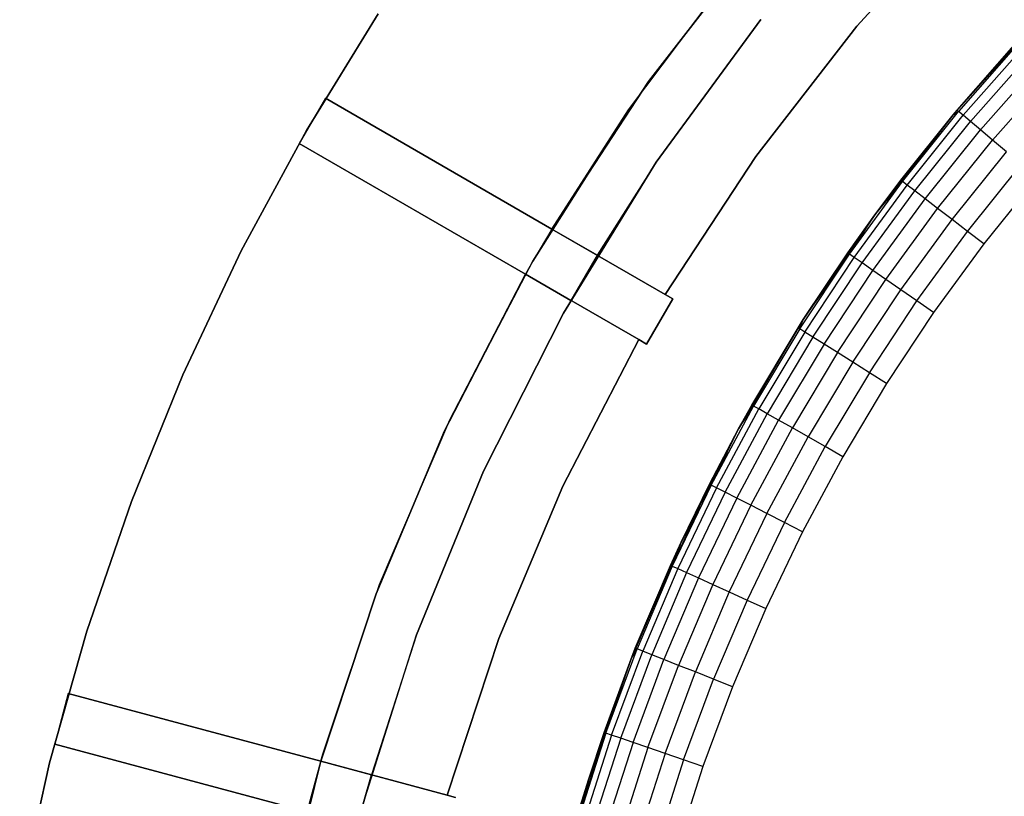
# Model space of a CAD drawing. Extents: x -47 to 47, y -122 to 0.
# Tile 12 of 28: x -47 to -28, y -64 to -49. Entities that reach past the tile are written whole.
import ezdxf

# ---------------------------------------------------------------- set-up
doc = ezdxf.new("R2010")
doc.units = 0
doc.header["$LTSCALE"] = 25.4
doc.layers.get('0').update_dxf_attribs({"linetype": 'CONTINUOUS'})

# ---------------------------------------------------------------- blocks, each defined once
blk = doc.blocks.new('NL2500034645_STL')
at = {"color": 0}
for p, q in [((-30.611, -49.252, 65), (-28.485, -46.918, 65)), ((-28.485, -46.918, 55), (-30.611, -49.252, 55)), ((-30.611, -49.252, 65), (-28.485, -46.918, 65)), ((-28.485, -46.918, 55), (-30.611, -49.252, 55)), ((-28.485, -46.918, -50), (-30.611, -49.252, -50)), ((-28.485, -46.918, 54), (-30.611, -49.252, 54)), ((-28.485, -46.918, -50), (-30.611, -49.252, -50)), ((-28.485, -46.918, 54), (-30.611, -49.252, 54)), ((-32.526, -47.645, 145), (-34.594, -50.312, 145)), ((-34.594, -50.312, 155), (-32.526, -47.645, 155)), ((-32.526, -47.645, 145), (-34.594, -50.312, 145)), ((-32.526, -47.645, 65), (-34.594, -50.312, 65)), ((-34.594, -50.312, 155), (-32.526, -47.645, 155)), ((-32.526, -47.645, 55), (-34.594, -50.312, 55)), ((-32.526, -47.645, 65), (-34.594, -50.312, 65)), ((-32.526, -47.645, 55), (-34.594, -50.312, 55)), ((-34.977, -50.857, -55), (-32.921, -48.121, -55)), ((-34.977, -50.857, -55), (-32.921, -48.121, -55)), ((-34.977, -50.857, 54), (-32.921, -48.121, 54)), ((-34.977, -50.857, 54), (-32.921, -48.121, 54)), ((-41.136, -51.25, -52), (-39.765, -49.02, -52)), ((-39.765, -49.02, -57), (-41.136, -51.25, -57)), ((-41.136, -51.25, -52), (-39.765, -49.02, -52)), ((-39.765, -49.02, -57), (-41.136, -51.25, -57)), ((-32.446, -49.125, 145), (-34.447, -51.856, 145)), ((-34.447, -51.856, 155), (-32.446, -49.125, 155)), ((-34.447, -51.856, 155), (-32.446, -49.125, 155)), ((-32.446, -49.125, 145), (-34.447, -51.856, 145)), ((-27.153, -49.135, 52), (-28.77, -50.947, 152)), ((-27.153, -49.135, 52), (-28.77, -50.947, 152)), ((-27.153, -49.135, 52), (-28.77, -50.947, 52)), ((-27.153, -49.135, 52), (-28.77, -50.947, 52)), ((-27.153, -49.135, 52), (-28.696, -50.859, 152)), ((-27.153, -49.135, 52), (-28.696, -50.859, 152)), ((-32.546, -51.746, 65), (-30.611, -49.252, 65)), ((-30.611, -49.252, 55), (-32.546, -51.746, 55)), ((-32.546, -51.746, 65), (-30.611, -49.252, 65)), ((-30.611, -49.252, 55), (-32.546, -51.746, 55)), ((-30.611, -49.252, -50), (-32.546, -51.746, -50)), ((-30.611, -49.252, 54), (-32.546, -51.746, 54)), ((-30.611, -49.252, -50), (-32.546, -51.746, -50)), ((-30.611, -49.252, 54), (-32.546, -51.746, 54)), ((-30.611, -49.252, 65), (-30.611, -49.252, 55)), ((-30.611, -49.252, 65), (-30.611, -49.252, 55)), ((-30.611, -49.252, 54), (-30.611, -49.252, -50)), ((-30.611, -49.252, 54), (-30.611, -49.252, -50)), ((-28.696, -50.859, 152), (-27.559, -49.569, 152)), ((-28.696, -50.859, 152), (-27.559, -49.569, 152)), ((-27.531, -49.595, 152.39), (-28.667, -50.884, 152.39)), ((-27.531, -49.595, 152.39), (-28.667, -50.884, 152.39)), ((-27.447, -49.672, 152.765), (-28.579, -50.957, 152.765)), ((-27.447, -49.672, 152.765), (-28.579, -50.957, 152.765)), ((-27.311, -49.797, 153.111), (-28.438, -51.076, 153.111)), ((-27.311, -49.797, 153.111), (-28.438, -51.076, 153.111)), ((-27.128, -49.966, 153.414), (-28.248, -51.236, 153.414)), ((-27.128, -49.966, 153.414), (-28.248, -51.236, 153.414)), ((-26.906, -50.171, 153.663), (-28.016, -51.431, 153.663)), ((-26.906, -50.171, 153.663), (-28.016, -51.431, 153.663)), ((-34.594, -50.312, 145), (-36.443, -53.134, 145)), ((-36.443, -53.134, 155), (-34.594, -50.312, 155)), ((-34.594, -50.312, 145), (-36.443, -53.134, 145)), ((-34.594, -50.312, 65), (-36.443, -53.134, 65)), ((-36.443, -53.134, 155), (-34.594, -50.312, 155)), ((-34.594, -50.312, 55), (-36.443, -53.134, 55)), ((-34.594, -50.312, 65), (-36.443, -53.134, 65)), ((-34.594, -50.312, 55), (-36.443, -53.134, 55)), ((-34.594, -50.312, 145), (-34.594, -50.312, 155)), ((-34.594, -50.312, 145), (-34.594, -50.312, 155)), ((-34.594, -50.312, 55), (-34.594, -50.312, 65)), ((-34.594, -50.312, 55), (-34.594, -50.312, 65)), ((-40.774, -50.634, 155), (-41.274, -51.5, 155)), ((-40.774, -50.634, -52), (-41.274, -51.5, -52)), ((-40.774, -50.634, 155), (-41.274, -51.5, 155)), ((-40.774, -50.634, -52), (-41.274, -51.5, -52)), ((-36.443, -53.134, -52), (-40.774, -50.634, -52)), ((-40.774, -50.634, -52), (-40.774, -50.634, 155)), ((-40.774, -50.634, 155), (-36.443, -53.134, 155)), ((-40.774, -50.634, 155), (-36.443, -53.134, 155)), ((-40.774, -50.634, -52), (-40.774, -50.634, 155)), ((-36.443, -53.134, -52), (-40.774, -50.634, -52)), ((-36.806, -53.75, -55), (-34.977, -50.857, -55)), ((-34.977, -50.857, -55), (-36.806, -53.75, -52)), ((-34.977, -50.857, -55), (-36.806, -53.75, -52)), ((-36.806, -53.75, -55), (-34.977, -50.857, -55)), ((-36.443, -53.134, -52), (-34.977, -50.857, -55)), ((-36.443, -53.134, -52), (-34.977, -50.857, -55)), ((-36.443, -53.134, 54), (-34.977, -50.857, 54)), ((-36.443, -53.134, 54), (-34.977, -50.857, 54)), ((-34.977, -50.857, -55), (-34.977, -50.857, 54)), ((-34.977, -50.857, -55), (-34.977, -50.857, 54)), ((-28.77, -50.947, 52), (-30.267, -52.86, 52)), ((-28.77, -50.947, 52), (-30.267, -52.86, 52)), ((-28.77, -50.947, 52), (-29.773, -52.2, 152)), ((-29.773, -52.2, 152), (-28.77, -50.947, 152)), ((-28.77, -50.947, 52), (-29.773, -52.2, 152)), ((-29.773, -52.2, 152), (-28.77, -50.947, 152)), ((-29.742, -52.223, 152.39), (-28.667, -50.884, 152.39)), ((-29.742, -52.223, 152.39), (-28.667, -50.884, 152.39)), ((-29.742, -52.223, 152.39), (-28.77, -50.947, 152)), ((-29.742, -52.223, 152.39), (-28.77, -50.947, 152)), ((-29.652, -52.292, 152.765), (-28.579, -50.957, 152.765)), ((-29.652, -52.292, 152.765), (-28.579, -50.957, 152.765)), ((-28.77, -50.947, 152), (-28.696, -50.859, 152)), ((-28.77, -50.947, 152), (-28.696, -50.859, 152)), ((-28.77, -50.947, 152), (-28.667, -50.884, 152.39)), ((-28.77, -50.947, 152), (-28.667, -50.884, 152.39)), ((-28.77, -50.947, 52), (-28.77, -50.947, 152)), ((-28.77, -50.947, 52), (-28.77, -50.947, 152)), ((-28.667, -50.884, 152.39), (-28.696, -50.859, 152)), ((-28.667, -50.884, 152.39), (-28.696, -50.859, 152)), ((-28.579, -50.957, 152.765), (-28.667, -50.884, 152.39)), ((-28.579, -50.957, 152.765), (-28.667, -50.884, 152.39)), ((-28.438, -51.076, 153.111), (-28.579, -50.957, 152.765)), ((-28.438, -51.076, 153.111), (-28.579, -50.957, 152.765)), ((-29.505, -52.405, 153.111), (-28.438, -51.076, 153.111)), ((-29.505, -52.405, 153.111), (-28.438, -51.076, 153.111)), ((-28.248, -51.236, 153.414), (-28.438, -51.076, 153.111)), ((-28.248, -51.236, 153.414), (-28.438, -51.076, 153.111)), ((-42.382, -53.552, -52), (-41.136, -51.25, -52)), ((-41.136, -51.25, -57), (-42.382, -53.552, -57)), ((-42.382, -53.552, -52), (-41.136, -51.25, -52)), ((-41.136, -51.25, -57), (-42.382, -53.552, -57)), ((-41.136, -51.25, -52), (-41.136, -51.25, -57)), ((-41.136, -51.25, -52), (-41.136, -51.25, -57)), ((-29.307, -52.556, 153.414), (-28.248, -51.236, 153.414)), ((-29.307, -52.556, 153.414), (-28.248, -51.236, 153.414)), ((-28.016, -51.431, 153.663), (-28.248, -51.236, 153.414)), ((-28.016, -51.431, 153.663), (-28.248, -51.236, 153.414)), ((-36.948, -53.997, 155), (-41.274, -51.5, 155)), ((-41.274, -51.5, 155), (-41.274, -51.5, -52)), ((-41.274, -51.5, -52), (-36.948, -53.997, -52)), ((-36.948, -53.997, 155), (-41.274, -51.5, 155)), ((-41.274, -51.5, 155), (-41.274, -51.5, -52)), ((-41.274, -51.5, -52), (-36.948, -53.997, -52)), ((-29.067, -52.74, 153.663), (-28.016, -51.431, 153.663)), ((-29.067, -52.74, 153.663), (-28.016, -51.431, 153.663)), ((-27.751, -51.654, 153.848), (-28.016, -51.431, 153.663)), ((-27.751, -51.654, 153.848), (-28.016, -51.431, 153.663)), ((-34.278, -54.384, 65), (-32.546, -51.746, 65)), ((-32.546, -51.746, 55), (-34.278, -54.384, 55)), ((-34.278, -54.384, 65), (-32.546, -51.746, 65)), ((-32.546, -51.746, 55), (-34.278, -54.384, 55)), ((-32.546, -51.746, -50), (-34.278, -54.384, -50)), ((-32.546, -51.746, 54), (-34.278, -54.384, 54)), ((-32.546, -51.746, -50), (-34.278, -54.384, -50)), ((-32.546, -51.746, 54), (-34.278, -54.384, 54)), ((-32.546, -51.746, 65), (-32.546, -51.746, 55)), ((-32.546, -51.746, 65), (-32.546, -51.746, 55)), ((-32.546, -51.746, 54), (-32.546, -51.746, -50)), ((-32.546, -51.746, 54), (-32.546, -51.746, -50)), ((-28.792, -52.951, 153.848), (-27.751, -51.654, 153.848)), ((-28.792, -52.951, 153.848), (-27.751, -51.654, 153.848)), ((-36.219, -54.741, 155), (-34.447, -51.856, 155)), ((-34.447, -51.856, 155), (-36.219, -54.741, 145)), ((-34.447, -51.856, 155), (-36.219, -54.741, 145)), ((-36.219, -54.741, 155), (-34.447, -51.856, 155)), ((-34.447, -51.856, 155), (-36.082, -54.498, 145)), ((-34.447, -51.856, 155), (-36.082, -54.498, 145)), ((-34.447, -51.856, 145), (-35.577, -53.634, 145)), ((-34.447, -51.856, 155), (-35.577, -53.634, 145)), ((-34.447, -51.856, 145), (-35.577, -53.634, 145)), ((-34.447, -51.856, 155), (-35.577, -53.634, 145)), ((-34.447, -51.856, 155), (-34.447, -51.856, 145)), ((-34.447, -51.856, 155), (-34.447, -51.856, 145)), ((-28.494, -53.179, 153.962), (-27.464, -51.895, 153.962)), ((-28.494, -53.179, 153.962), (-27.464, -51.895, 153.962)), ((-27.165, -52.146, 154), (-28.185, -53.416, 154)), ((-27.165, -52.146, 154), (-28.185, -53.416, 154)), ((-30.755, -53.611, 152.39), (-29.742, -52.223, 152.39)), ((-30.755, -53.611, 152.39), (-29.742, -52.223, 152.39)), ((-30.662, -53.676, 152.765), (-29.652, -52.292, 152.765)), ((-30.662, -53.676, 152.765), (-29.652, -52.292, 152.765)), ((-30.267, -52.86, 52), (-29.773, -52.2, 152)), ((-30.267, -52.86, 52), (-29.773, -52.2, 152)), ((-30.267, -52.86, 152), (-29.773, -52.2, 152)), ((-30.267, -52.86, 152), (-29.773, -52.2, 152)), ((-30.267, -52.86, 152), (-29.742, -52.223, 152.39)), ((-30.267, -52.86, 152), (-29.742, -52.223, 152.39)), ((-29.773, -52.2, 152), (-29.742, -52.223, 152.39)), ((-29.773, -52.2, 152), (-29.742, -52.223, 152.39)), ((-29.652, -52.292, 152.765), (-29.742, -52.223, 152.39)), ((-29.652, -52.292, 152.765), (-29.742, -52.223, 152.39)), ((-29.505, -52.405, 153.111), (-29.652, -52.292, 152.765)), ((-29.505, -52.405, 153.111), (-29.652, -52.292, 152.765)), ((-30.51, -53.781, 153.111), (-29.505, -52.405, 153.111)), ((-30.51, -53.781, 153.111), (-29.505, -52.405, 153.111)), ((-29.307, -52.556, 153.414), (-29.505, -52.405, 153.111)), ((-29.307, -52.556, 153.414), (-29.505, -52.405, 153.111)), ((-30.306, -53.923, 153.414), (-29.307, -52.556, 153.414)), ((-30.306, -53.923, 153.414), (-29.307, -52.556, 153.414)), ((-29.067, -52.74, 153.663), (-29.307, -52.556, 153.414)), ((-29.067, -52.74, 153.663), (-29.307, -52.556, 153.414)), ((-30.267, -52.86, 52), (-31.636, -54.865, 52)), ((-30.267, -52.86, 52), (-31.636, -54.865, 52)), ((-30.267, -52.86, 52), (-30.787, -53.589, 152)), ((-30.787, -53.589, 152), (-30.267, -52.86, 152)), ((-30.267, -52.86, 52), (-30.787, -53.589, 152)), ((-30.787, -53.589, 152), (-30.267, -52.86, 152)), ((-30.755, -53.611, 152.39), (-30.267, -52.86, 152)), ((-30.755, -53.611, 152.39), (-30.267, -52.86, 152)), ((-30.267, -52.86, 52), (-30.267, -52.86, 152)), ((-30.267, -52.86, 52), (-30.267, -52.86, 152)), ((-30.057, -54.096, 153.663), (-29.067, -52.74, 153.663)), ((-30.057, -54.096, 153.663), (-29.067, -52.74, 153.663)), ((-28.792, -52.951, 153.848), (-29.067, -52.74, 153.663)), ((-28.792, -52.951, 153.848), (-29.067, -52.74, 153.663)), ((-29.773, -54.294, 153.848), (-28.792, -52.951, 153.848)), ((-29.773, -54.294, 153.848), (-28.792, -52.951, 153.848)), ((-28.494, -53.179, 153.962), (-28.792, -52.951, 153.848)), ((-28.494, -53.179, 153.962), (-28.792, -52.951, 153.848)), ((-36.443, -53.134, -52), (-36.806, -53.75, -52)), ((-36.443, -53.134, -52), (-36.806, -53.75, -52)), ((-36.443, -53.134, 55), (-34.278, -54.384, 55)), ((-34.278, -54.384, 54), (-36.443, -53.134, 54)), ((-36.443, -53.134, 54), (-36.443, -53.134, -52)), ((-36.443, -53.134, 155), (-36.443, -53.134, 145)), ((-36.443, -53.134, 145), (-35.577, -53.634, 145)), ((-35.577, -53.634, 65), (-36.443, -53.134, 65)), ((-36.443, -53.134, 65), (-36.443, -53.134, 55)), ((-36.443, -53.134, 155), (-36.443, -53.134, 145)), ((-36.443, -53.134, 145), (-35.577, -53.634, 145)), ((-35.577, -53.634, 65), (-36.443, -53.134, 65)), ((-36.443, -53.134, 65), (-36.443, -53.134, 55)), ((-36.443, -53.134, 55), (-34.278, -54.384, 55)), ((-36.443, -53.134, 54), (-36.443, -53.134, -52)), ((-34.278, -54.384, 54), (-36.443, -53.134, 54)), ((-29.465, -54.508, 153.962), (-28.494, -53.179, 153.962)), ((-29.465, -54.508, 153.962), (-28.494, -53.179, 153.962)), ((-28.185, -53.416, 154), (-28.494, -53.179, 153.962)), ((-28.185, -53.416, 154), (-28.494, -53.179, 153.962)), ((-28.185, -53.416, 154), (-29.145, -54.731, 154)), ((-28.185, -53.416, 154), (-29.145, -54.731, 154)), ((-43.499, -55.919, -52), (-42.382, -53.552, -52)), ((-42.382, -53.552, -57), (-43.499, -55.919, -57)), ((-43.499, -55.919, -52), (-42.382, -53.552, -52)), ((-42.382, -53.552, -57), (-43.499, -55.919, -57)), ((-42.382, -53.552, -52), (-42.382, -53.552, -57)), ((-42.382, -53.552, -52), (-42.382, -53.552, -57)), ((-35.577, -53.634, 65), (-36.082, -54.498, 65)), ((-35.577, -53.634, 65), (-36.082, -54.498, 65)), ((-35.577, -53.634, 145), (-36.082, -54.498, 145)), ((-35.577, -53.634, 145), (-36.082, -54.498, 145)), ((-35.577, -53.634, 145), (-35.577, -53.634, 65)), ((-35.577, -53.634, 145), (-35.577, -53.634, 65)), ((-31.703, -55.043, 152.39), (-30.755, -53.611, 152.39)), ((-31.703, -55.043, 152.39), (-30.755, -53.611, 152.39)), ((-31.636, -54.865, 52), (-30.787, -53.589, 152)), ((-31.636, -54.865, 52), (-30.787, -53.589, 152)), ((-31.636, -54.865, 152), (-30.787, -53.589, 152)), ((-31.636, -54.865, 152), (-30.787, -53.589, 152)), ((-31.636, -54.865, 152), (-30.755, -53.611, 152.39)), ((-31.636, -54.865, 152), (-30.755, -53.611, 152.39)), ((-30.787, -53.589, 152), (-30.755, -53.611, 152.39)), ((-30.787, -53.589, 152), (-30.755, -53.611, 152.39)), ((-30.662, -53.676, 152.765), (-30.755, -53.611, 152.39)), ((-30.662, -53.676, 152.765), (-30.755, -53.611, 152.39)), ((-38.397, -56.781, -55), (-36.806, -53.75, -55)), ((-38.397, -56.781, -55), (-36.806, -53.75, -55)), ((-36.806, -53.75, -52), (-36.948, -53.997, -52)), ((-36.806, -53.75, -55), (-36.948, -53.997, -52)), ((-36.806, -53.75, -52), (-36.948, -53.997, -52)), ((-36.806, -53.75, -55), (-36.948, -53.997, -52)), ((-36.806, -53.75, -55), (-36.806, -53.75, -52)), ((-36.806, -53.75, -55), (-36.806, -53.75, -52)), ((-31.607, -55.104, 152.765), (-30.662, -53.676, 152.765)), ((-31.607, -55.104, 152.765), (-30.662, -53.676, 152.765)), ((-31.451, -55.202, 153.111), (-30.51, -53.781, 153.111)), ((-31.451, -55.202, 153.111), (-30.51, -53.781, 153.111)), ((-30.51, -53.781, 153.111), (-30.662, -53.676, 152.765)), ((-30.51, -53.781, 153.111), (-30.662, -53.676, 152.765)), ((-30.306, -53.923, 153.414), (-30.51, -53.781, 153.111)), ((-30.306, -53.923, 153.414), (-30.51, -53.781, 153.111)), ((-36.948, -53.997, 145), (-38.498, -56.995, 145)), ((-38.498, -56.995, 155), (-36.948, -53.997, 155)), ((-36.948, -53.997, 145), (-38.498, -56.995, 145)), ((-36.948, -53.997, 65), (-38.498, -56.995, 65)), ((-38.498, -56.995, 155), (-36.948, -53.997, 155)), ((-36.948, -53.997, 55), (-38.498, -56.995, 55)), ((-36.948, -53.997, 65), (-38.498, -56.995, 65)), ((-36.948, -53.997, 55), (-38.498, -56.995, 55)), ((-38.397, -56.781, -55), (-36.948, -53.997, -52)), ((-38.397, -56.781, 54), (-36.948, -53.997, 54)), ((-38.397, -56.781, -55), (-36.948, -53.997, -52)), ((-38.397, -56.781, 54), (-36.948, -53.997, 54)), ((-34.783, -55.248, 55), (-36.948, -53.997, 55)), ((-36.948, -53.997, 55), (-36.948, -53.997, 65)), ((-36.948, -53.997, 65), (-36.082, -54.498, 65)), ((-36.082, -54.498, 145), (-36.948, -53.997, 145)), ((-36.948, -53.997, 145), (-36.948, -53.997, 155)), ((-36.948, -53.997, -52), (-36.948, -53.997, 54)), ((-36.948, -53.997, 54), (-34.783, -55.248, 54)), ((-36.948, -53.997, 145), (-36.948, -53.997, 155)), ((-36.082, -54.498, 145), (-36.948, -53.997, 145)), ((-36.948, -53.997, 65), (-36.082, -54.498, 65)), ((-36.948, -53.997, 55), (-36.948, -53.997, 65)), ((-34.783, -55.248, 55), (-36.948, -53.997, 55)), ((-36.948, -53.997, -52), (-36.948, -53.997, 54)), ((-36.948, -53.997, 54), (-34.783, -55.248, 54)), ((-31.24, -55.335, 153.414), (-30.306, -53.923, 153.414)), ((-31.24, -55.335, 153.414), (-30.306, -53.923, 153.414)), ((-30.057, -54.096, 153.663), (-30.306, -53.923, 153.414)), ((-30.057, -54.096, 153.663), (-30.306, -53.923, 153.414)), ((-30.984, -55.496, 153.663), (-30.057, -54.096, 153.663)), ((-30.984, -55.496, 153.663), (-30.057, -54.096, 153.663)), ((-29.773, -54.294, 153.848), (-30.057, -54.096, 153.663)), ((-29.773, -54.294, 153.848), (-30.057, -54.096, 153.663)), ((-34.278, -54.384, 55), (-34.278, -54.384, 65)), ((-34.278, -54.384, 65), (-34.132, -54.468, 65)), ((-34.132, -54.468, -50), (-34.278, -54.384, -50)), ((-34.278, -54.384, -50), (-34.278, -54.384, 54)), ((-34.278, -54.384, 65), (-34.132, -54.468, 65)), ((-34.278, -54.384, 55), (-34.278, -54.384, 65)), ((-34.132, -54.468, -50), (-34.278, -54.384, -50)), ((-34.278, -54.384, -50), (-34.278, -54.384, 54)), ((-30.691, -55.681, 153.848), (-29.773, -54.294, 153.848)), ((-30.691, -55.681, 153.848), (-29.773, -54.294, 153.848)), ((-29.465, -54.508, 153.962), (-29.773, -54.294, 153.848)), ((-29.465, -54.508, 153.962), (-29.773, -54.294, 153.848)), ((-36.082, -54.498, 145), (-36.219, -54.741, 145)), ((-36.082, -54.498, 145), (-36.219, -54.741, 145)), ((-36.082, -54.498, 65), (-36.082, -54.498, 145)), ((-36.082, -54.498, 65), (-36.082, -54.498, 145)), ((-34.132, -54.468, 65), (-34.632, -55.334, 65)), ((-34.632, -55.334, -50), (-34.132, -54.468, -50)), ((-34.132, -54.468, 65), (-34.632, -55.334, 65)), ((-34.632, -55.334, -50), (-34.132, -54.468, -50)), ((-34.132, -54.468, 65), (-34.132, -54.468, -50)), ((-34.132, -54.468, 65), (-34.132, -54.468, -50)), ((-30.373, -55.88, 153.962), (-29.465, -54.508, 153.962)), ((-30.373, -55.88, 153.962), (-29.465, -54.508, 153.962)), ((-29.145, -54.731, 154), (-29.465, -54.508, 153.962)), ((-29.145, -54.731, 154), (-29.465, -54.508, 153.962)), ((-36.219, -54.741, 145), (-37.75, -57.76, 145)), ((-37.75, -57.76, 155), (-36.219, -54.741, 155)), ((-37.75, -57.76, 155), (-36.219, -54.741, 155)), ((-36.219, -54.741, 145), (-37.75, -57.76, 145)), ((-36.219, -54.741, 155), (-36.219, -54.741, 145)), ((-36.219, -54.741, 155), (-36.219, -54.741, 145)), ((-29.145, -54.731, 154), (-30.043, -56.088, 154)), ((-29.145, -54.731, 154), (-30.043, -56.088, 154)), ((-31.636, -54.865, 52), (-32.873, -56.956, 52)), ((-31.636, -54.865, 52), (-32.873, -56.956, 52)), ((-31.636, -54.865, 52), (-31.736, -55.023, 152)), ((-31.736, -55.023, 152), (-31.636, -54.865, 152)), ((-31.636, -54.865, 52), (-31.736, -55.023, 152)), ((-31.736, -55.023, 152), (-31.636, -54.865, 152)), ((-31.703, -55.043, 152.39), (-31.636, -54.865, 152)), ((-31.703, -55.043, 152.39), (-31.636, -54.865, 152)), ((-31.636, -54.865, 52), (-31.636, -54.865, 152)), ((-31.636, -54.865, 52), (-31.636, -54.865, 152)), ((-32.873, -56.956, 52), (-31.736, -55.023, 152)), ((-32.873, -56.956, 52), (-31.736, -55.023, 152)), ((-32.618, -56.499, 152), (-31.736, -55.023, 152)), ((-32.618, -56.499, 152), (-31.736, -55.023, 152)), ((-31.703, -55.043, 152.39), (-32.585, -56.518, 152.39)), ((-31.703, -55.043, 152.39), (-32.585, -56.518, 152.39)), ((-31.607, -55.104, 152.765), (-32.486, -56.574, 152.765)), ((-31.607, -55.104, 152.765), (-32.486, -56.574, 152.765)), ((-31.736, -55.023, 152), (-31.703, -55.043, 152.39)), ((-31.736, -55.023, 152), (-31.703, -55.043, 152.39)), ((-31.607, -55.104, 152.765), (-31.703, -55.043, 152.39)), ((-31.607, -55.104, 152.765), (-31.703, -55.043, 152.39)), ((-31.451, -55.202, 153.111), (-31.607, -55.104, 152.765)), ((-31.451, -55.202, 153.111), (-31.607, -55.104, 152.765)), ((-36.232, -58.052, 65), (-34.783, -55.248, 65)), ((-34.783, -55.248, 55), (-36.232, -58.052, 55)), ((-36.232, -58.052, 65), (-34.783, -55.248, 65)), ((-34.783, -55.248, 55), (-36.232, -58.052, 55)), ((-34.783, -55.248, -50), (-36.232, -58.052, -50)), ((-34.783, -55.248, 54), (-36.232, -58.052, 54)), ((-34.783, -55.248, -50), (-36.232, -58.052, -50)), ((-34.783, -55.248, 54), (-36.232, -58.052, 54)), ((-34.783, -55.248, 54), (-34.783, -55.248, -50)), ((-34.783, -55.248, -50), (-34.632, -55.334, -50)), ((-34.632, -55.334, 65), (-34.783, -55.248, 65)), ((-34.783, -55.248, 65), (-34.783, -55.248, 55)), ((-34.632, -55.334, 65), (-34.783, -55.248, 65)), ((-34.783, -55.248, 65), (-34.783, -55.248, 55)), ((-34.783, -55.248, -50), (-34.632, -55.334, -50)), ((-34.783, -55.248, 54), (-34.783, -55.248, -50)), ((-34.632, -55.334, -50), (-34.632, -55.334, 65)), ((-34.632, -55.334, -50), (-34.632, -55.334, 65)), ((-31.451, -55.202, 153.111), (-32.325, -56.665, 153.111)), ((-31.451, -55.202, 153.111), (-32.325, -56.665, 153.111)), ((-31.24, -55.335, 153.414), (-32.109, -56.788, 153.414)), ((-31.24, -55.335, 153.414), (-32.109, -56.788, 153.414)), ((-31.24, -55.335, 153.414), (-31.451, -55.202, 153.111)), ((-31.24, -55.335, 153.414), (-31.451, -55.202, 153.111)), ((-30.984, -55.496, 153.663), (-31.24, -55.335, 153.414)), ((-30.984, -55.496, 153.663), (-31.24, -55.335, 153.414)), ((-30.984, -55.496, 153.663), (-31.845, -56.937, 153.663)), ((-30.984, -55.496, 153.663), (-31.845, -56.937, 153.663)), ((-30.691, -55.681, 153.848), (-30.984, -55.496, 153.663)), ((-30.691, -55.681, 153.848), (-30.984, -55.496, 153.663)), ((-30.691, -55.681, 153.848), (-31.544, -57.108, 153.848)), ((-30.691, -55.681, 153.848), (-31.544, -57.108, 153.848)), ((-30.373, -55.88, 153.962), (-30.691, -55.681, 153.848)), ((-30.373, -55.88, 153.962), (-30.691, -55.681, 153.848)), ((-30.373, -55.88, 153.962), (-31.218, -57.293, 153.962)), ((-30.373, -55.88, 153.962), (-31.218, -57.293, 153.962)), ((-30.043, -56.088, 154), (-30.373, -55.88, 153.962)), ((-30.043, -56.088, 154), (-30.373, -55.88, 153.962)), ((-44.484, -58.345, -52), (-43.499, -55.919, -52)), ((-43.499, -55.919, -57), (-44.484, -58.345, -57)), ((-44.484, -58.345, -52), (-43.499, -55.919, -52)), ((-43.499, -55.919, -57), (-44.484, -58.345, -57)), ((-43.499, -55.919, -52), (-43.499, -55.919, -57)), ((-43.499, -55.919, -52), (-43.499, -55.919, -57)), ((-30.043, -56.088, 154), (-30.879, -57.486, 154)), ((-30.043, -56.088, 154), (-30.879, -57.486, 154)), ((-33.398, -58.031, 152.39), (-32.585, -56.518, 152.39)), ((-33.398, -58.031, 152.39), (-32.585, -56.518, 152.39)), ((-33.297, -58.083, 152.765), (-32.486, -56.574, 152.765)), ((-33.297, -58.083, 152.765), (-32.486, -56.574, 152.765)), ((-33.132, -58.166, 153.111), (-32.325, -56.665, 153.111)), ((-33.132, -58.166, 153.111), (-32.325, -56.665, 153.111)), ((-32.873, -56.956, 52), (-32.618, -56.499, 152)), ((-32.873, -56.956, 152), (-32.618, -56.499, 152)), ((-32.873, -56.956, 52), (-32.618, -56.499, 152)), ((-32.873, -56.956, 152), (-32.618, -56.499, 152)), ((-32.873, -56.956, 152), (-32.585, -56.518, 152.39)), ((-32.873, -56.956, 152), (-32.585, -56.518, 152.39)), ((-32.585, -56.518, 152.39), (-32.618, -56.499, 152)), ((-32.585, -56.518, 152.39), (-32.618, -56.499, 152)), ((-32.486, -56.574, 152.765), (-32.585, -56.518, 152.39)), ((-32.486, -56.574, 152.765), (-32.585, -56.518, 152.39)), ((-32.325, -56.665, 153.111), (-32.486, -56.574, 152.765)), ((-32.325, -56.665, 153.111), (-32.486, -56.574, 152.765)), ((-32.109, -56.788, 153.414), (-32.325, -56.665, 153.111)), ((-32.109, -56.788, 153.414), (-32.325, -56.665, 153.111)), ((-39.738, -59.929, -55), (-38.397, -56.781, -55)), ((-39.738, -59.929, 54), (-38.397, -56.781, 54)), ((-39.738, -59.929, -55), (-38.397, -56.781, -55)), ((-39.738, -59.929, 54), (-38.397, -56.781, 54)), ((-38.397, -56.781, 54), (-38.397, -56.781, -55)), ((-38.397, -56.781, 54), (-38.397, -56.781, -55)), ((-32.91, -58.279, 153.414), (-32.109, -56.788, 153.414)), ((-32.91, -58.279, 153.414), (-32.109, -56.788, 153.414)), ((-31.845, -56.937, 153.663), (-32.109, -56.788, 153.414)), ((-31.845, -56.937, 153.663), (-32.109, -56.788, 153.414)), ((-38.498, -56.995, 145), (-39.805, -60.106, 145)), ((-39.805, -60.106, 155), (-38.498, -56.995, 155)), ((-38.498, -56.995, 145), (-39.805, -60.106, 145)), ((-38.498, -56.995, 65), (-39.805, -60.106, 65)), ((-39.805, -60.106, 155), (-38.498, -56.995, 155)), ((-38.498, -56.995, 55), (-39.805, -60.106, 55)), ((-38.498, -56.995, 65), (-39.805, -60.106, 65)), ((-38.498, -56.995, 55), (-39.805, -60.106, 55)), ((-38.498, -56.995, 145), (-38.498, -56.995, 155)), ((-38.498, -56.995, 145), (-38.498, -56.995, 155)), ((-38.498, -56.995, 55), (-38.498, -56.995, 65)), ((-38.498, -56.995, 55), (-38.498, -56.995, 65)), ((-32.873, -56.956, 52), (-33.972, -59.121, 52)), ((-32.873, -56.956, 52), (-33.972, -59.121, 52)), ((-33.432, -58.014, 152), (-32.873, -56.956, 52)), ((-33.432, -58.014, 152), (-32.873, -56.956, 52)), ((-33.432, -58.014, 152), (-32.873, -56.956, 152)), ((-33.432, -58.014, 152), (-32.873, -56.956, 152)), ((-33.398, -58.031, 152.39), (-32.873, -56.956, 152)), ((-33.398, -58.031, 152.39), (-32.873, -56.956, 152)), ((-32.873, -56.956, 152), (-32.873, -56.956, 52)), ((-32.873, -56.956, 152), (-32.873, -56.956, 52)), ((-32.64, -58.416, 153.663), (-31.845, -56.937, 153.663)), ((-32.64, -58.416, 153.663), (-31.845, -56.937, 153.663)), ((-31.544, -57.108, 153.848), (-31.845, -56.937, 153.663)), ((-31.544, -57.108, 153.848), (-31.845, -56.937, 153.663)), ((-32.332, -58.573, 153.848), (-31.544, -57.108, 153.848)), ((-32.332, -58.573, 153.848), (-31.544, -57.108, 153.848)), ((-31.218, -57.293, 153.962), (-31.544, -57.108, 153.848)), ((-31.218, -57.293, 153.962), (-31.544, -57.108, 153.848)), ((-31.997, -58.743, 153.962), (-31.218, -57.293, 153.962)), ((-31.997, -58.743, 153.962), (-31.218, -57.293, 153.962)), ((-30.879, -57.486, 154), (-31.218, -57.293, 153.962)), ((-30.879, -57.486, 154), (-31.218, -57.293, 153.962)), ((-30.879, -57.486, 154), (-31.649, -58.92, 154)), ((-30.879, -57.486, 154), (-31.649, -58.92, 154)), ((-37.75, -57.76, 145), (-39.029, -60.895, 145)), ((-39.029, -60.895, 155), (-37.75, -57.76, 155)), ((-39.029, -60.895, 155), (-37.75, -57.76, 155)), ((-37.75, -57.76, 145), (-39.029, -60.895, 145)), ((-37.75, -57.76, 155), (-37.75, -57.76, 145)), ((-37.75, -57.76, 155), (-37.75, -57.76, 145)), ((-37.456, -60.961, 65), (-36.232, -58.052, 65)), ((-36.232, -58.052, 55), (-37.456, -60.961, 55)), ((-37.456, -60.961, 65), (-36.232, -58.052, 65)), ((-36.232, -58.052, 55), (-37.456, -60.961, 55)), ((-36.232, -58.052, -50), (-37.456, -60.961, -50)), ((-36.232, -58.052, 54), (-37.456, -60.961, 54)), ((-36.232, -58.052, -50), (-37.456, -60.961, -50)), ((-36.232, -58.052, 54), (-37.456, -60.961, 54)), ((-36.232, -58.052, 65), (-36.232, -58.052, 55)), ((-36.232, -58.052, 65), (-36.232, -58.052, 55)), ((-36.232, -58.052, 54), (-36.232, -58.052, -50)), ((-36.232, -58.052, 54), (-36.232, -58.052, -50)), ((-33.432, -58.014, 152), (-34.141, -59.58, 152.39)), ((-33.432, -58.014, 152), (-34.141, -59.58, 152.39)), ((-33.398, -58.031, 152.39), (-34.141, -59.58, 152.39)), ((-33.398, -58.031, 152.39), (-34.141, -59.58, 152.39)), ((-33.297, -58.083, 152.765), (-34.037, -59.627, 152.765)), ((-33.297, -58.083, 152.765), (-34.037, -59.627, 152.765)), ((-33.972, -59.121, 52), (-33.432, -58.014, 152)), ((-33.972, -59.121, 152), (-33.432, -58.014, 152)), ((-33.972, -59.121, 52), (-33.432, -58.014, 152)), ((-33.972, -59.121, 152), (-33.432, -58.014, 152)), ((-33.132, -58.166, 153.111), (-33.869, -59.703, 153.111)), ((-33.132, -58.166, 153.111), (-33.869, -59.703, 153.111)), ((-33.432, -58.014, 152), (-33.398, -58.031, 152.39)), ((-33.432, -58.014, 152), (-33.398, -58.031, 152.39)), ((-33.297, -58.083, 152.765), (-33.398, -58.031, 152.39)), ((-33.297, -58.083, 152.765), (-33.398, -58.031, 152.39)), ((-33.132, -58.166, 153.111), (-33.297, -58.083, 152.765)), ((-33.132, -58.166, 153.111), (-33.297, -58.083, 152.765)), ((-32.91, -58.279, 153.414), (-33.132, -58.166, 153.111)), ((-32.91, -58.279, 153.414), (-33.132, -58.166, 153.111)), ((-45.334, -60.821, -52), (-44.484, -58.345, -52)), ((-44.484, -58.345, -57), (-45.334, -60.821, -57)), ((-45.334, -60.821, -52), (-44.484, -58.345, -52)), ((-44.484, -58.345, -57), (-45.334, -60.821, -57)), ((-44.484, -58.345, -52), (-44.484, -58.345, -57)), ((-44.484, -58.345, -52), (-44.484, -58.345, -57)), ((-32.91, -58.279, 153.414), (-33.642, -59.805, 153.414)), ((-32.91, -58.279, 153.414), (-33.642, -59.805, 153.414)), ((-32.64, -58.416, 153.663), (-32.91, -58.279, 153.414)), ((-32.64, -58.416, 153.663), (-32.91, -58.279, 153.414)), ((-32.64, -58.416, 153.663), (-33.366, -59.93, 153.663)), ((-32.64, -58.416, 153.663), (-33.366, -59.93, 153.663)), ((-32.332, -58.573, 153.848), (-32.64, -58.416, 153.663)), ((-32.332, -58.573, 153.848), (-32.64, -58.416, 153.663)), ((-32.332, -58.573, 153.848), (-33.051, -60.072, 153.848)), ((-32.332, -58.573, 153.848), (-33.051, -60.072, 153.848)), ((-31.997, -58.743, 153.962), (-32.332, -58.573, 153.848)), ((-31.997, -58.743, 153.962), (-32.332, -58.573, 153.848)), ((-31.997, -58.743, 153.962), (-32.709, -60.227, 153.962)), ((-31.997, -58.743, 153.962), (-32.709, -60.227, 153.962)), ((-31.649, -58.92, 154), (-32.353, -60.388, 154)), ((-31.649, -58.92, 154), (-32.353, -60.388, 154)), ((-31.649, -58.92, 154), (-31.997, -58.743, 153.962)), ((-31.649, -58.92, 154), (-31.997, -58.743, 153.962)), ((-33.972, -59.121, 52), (-34.929, -61.354, 152)), ((-33.972, -59.121, 52), (-34.929, -61.354, 152)), ((-33.972, -59.121, 52), (-34.929, -61.354, 52)), ((-33.972, -59.121, 52), (-34.929, -61.354, 52)), ((-33.972, -59.121, 52), (-34.848, -61.147, 152)), ((-33.972, -59.121, 52), (-34.848, -61.147, 152)), ((-34.176, -59.564, 152), (-33.972, -59.121, 52)), ((-34.176, -59.564, 152), (-33.972, -59.121, 52)), ((-34.176, -59.564, 152), (-33.972, -59.121, 152)), ((-34.176, -59.564, 152), (-33.972, -59.121, 152)), ((-33.972, -59.121, 152), (-34.141, -59.58, 152.39)), ((-33.972, -59.121, 152), (-34.141, -59.58, 152.39)), ((-33.972, -59.121, 152), (-33.972, -59.121, 52)), ((-33.972, -59.121, 152), (-33.972, -59.121, 52)), ((-34.848, -61.147, 152), (-34.176, -59.564, 152)), ((-34.848, -61.147, 152), (-34.176, -59.564, 152)), ((-34.141, -59.58, 152.39), (-34.812, -61.162, 152.39)), ((-34.141, -59.58, 152.39), (-34.812, -61.162, 152.39)), ((-34.037, -59.627, 152.765), (-34.706, -61.204, 152.765)), ((-34.037, -59.627, 152.765), (-34.706, -61.204, 152.765)), ((-34.141, -59.58, 152.39), (-34.176, -59.564, 152)), ((-34.141, -59.58, 152.39), (-34.176, -59.564, 152)), ((-34.141, -59.58, 152.39), (-34.037, -59.627, 152.765)), ((-34.141, -59.58, 152.39), (-34.037, -59.627, 152.765)), ((-34.037, -59.627, 152.765), (-33.869, -59.703, 153.111)), ((-34.037, -59.627, 152.765), (-33.869, -59.703, 153.111)), ((-33.869, -59.703, 153.111), (-34.534, -61.272, 153.111)), ((-33.869, -59.703, 153.111), (-34.534, -61.272, 153.111)), ((-33.642, -59.805, 153.414), (-34.303, -61.364, 153.414)), ((-33.642, -59.805, 153.414), (-34.303, -61.364, 153.414)), ((-33.869, -59.703, 153.111), (-33.642, -59.805, 153.414)), ((-33.869, -59.703, 153.111), (-33.642, -59.805, 153.414)), ((-33.642, -59.805, 153.414), (-33.366, -59.93, 153.663)), ((-33.642, -59.805, 153.414), (-33.366, -59.93, 153.663)), ((-40.822, -63.176, -55), (-39.738, -59.929, -55)), ((-40.822, -63.176, 54), (-39.738, -59.929, 54)), ((-40.822, -63.176, -55), (-39.738, -59.929, -55)), ((-40.822, -63.176, 54), (-39.738, -59.929, 54)), ((-39.738, -59.929, 54), (-39.738, -59.929, -55)), ((-39.738, -59.929, 54), (-39.738, -59.929, -55)), ((-33.366, -59.93, 153.663), (-34.022, -61.476, 153.663)), ((-33.366, -59.93, 153.663), (-34.022, -61.476, 153.663)), ((-33.366, -59.93, 153.663), (-33.051, -60.072, 153.848)), ((-33.366, -59.93, 153.663), (-33.051, -60.072, 153.848)), ((-39.805, -60.106, 145), (-40.861, -63.311, 145)), ((-40.861, -63.311, 155), (-39.805, -60.106, 155)), ((-39.805, -60.106, 145), (-40.861, -63.311, 145)), ((-39.805, -60.106, 65), (-40.861, -63.311, 65)), ((-40.861, -63.311, 155), (-39.805, -60.106, 155)), ((-39.805, -60.106, 55), (-40.861, -63.311, 55)), ((-39.805, -60.106, 65), (-40.861, -63.311, 65)), ((-39.805, -60.106, 55), (-40.861, -63.311, 55)), ((-39.805, -60.106, 145), (-39.805, -60.106, 155)), ((-39.805, -60.106, 145), (-39.805, -60.106, 155)), ((-39.805, -60.106, 55), (-39.805, -60.106, 65)), ((-39.805, -60.106, 55), (-39.805, -60.106, 65)), ((-33.051, -60.072, 153.848), (-33.7, -61.603, 153.848)), ((-33.051, -60.072, 153.848), (-33.7, -61.603, 153.848)), ((-32.709, -60.227, 153.962), (-33.352, -61.742, 153.962)), ((-32.709, -60.227, 153.962), (-33.352, -61.742, 153.962)), ((-33.051, -60.072, 153.848), (-32.709, -60.227, 153.962)), ((-33.051, -60.072, 153.848), (-32.709, -60.227, 153.962)), ((-32.709, -60.227, 153.962), (-32.353, -60.388, 154)), ((-32.709, -60.227, 153.962), (-32.353, -60.388, 154)), ((-32.353, -60.388, 154), (-32.989, -61.886, 154)), ((-32.353, -60.388, 154), (-32.989, -61.886, 154)), ((-46.047, -63.339, -52), (-45.334, -60.821, -52)), ((-45.334, -60.821, -57), (-46.047, -63.339, -57)), ((-46.047, -63.339, -52), (-45.334, -60.821, -52)), ((-45.334, -60.821, -57), (-46.047, -63.339, -57)), ((-45.334, -60.821, -52), (-45.334, -60.821, -57)), ((-45.334, -60.821, -52), (-45.334, -60.821, -57)), ((-40.049, -64.123, 155), (-39.029, -60.895, 155)), ((-40.049, -64.123, 155), (-39.029, -60.895, 155)), ((-39.029, -60.895, 145), (-39.895, -63.57, 145)), ((-39.029, -60.895, 155), (-39.895, -63.57, 145)), ((-39.029, -60.895, 145), (-39.895, -63.57, 145)), ((-39.029, -60.895, 155), (-39.895, -63.57, 145)), ((-39.029, -60.895, 155), (-39.029, -60.895, 145)), ((-39.029, -60.895, 155), (-39.029, -60.895, 145)), ((-38.446, -63.958, 65), (-37.456, -60.961, 65)), ((-37.456, -60.961, 55), (-38.446, -63.958, 55)), ((-38.446, -63.958, 65), (-37.456, -60.961, 65)), ((-37.456, -60.961, 55), (-38.446, -63.958, 55)), ((-37.456, -60.961, -50), (-38.446, -63.958, -50)), ((-37.456, -60.961, 54), (-38.446, -63.958, 54)), ((-37.456, -60.961, -50), (-38.446, -63.958, -50)), ((-37.456, -60.961, 54), (-38.446, -63.958, 54)), ((-37.456, -60.961, 65), (-37.456, -60.961, 55)), ((-37.456, -60.961, 65), (-37.456, -60.961, 55)), ((-37.456, -60.961, 54), (-37.456, -60.961, -50)), ((-37.456, -60.961, 54), (-37.456, -60.961, -50)), ((-35.41, -62.772, 152.39), (-34.812, -61.162, 152.39)), ((-35.41, -62.772, 152.39), (-34.812, -61.162, 152.39)), ((-34.929, -61.354, 152), (-34.848, -61.147, 152)), ((-34.929, -61.354, 152), (-34.848, -61.147, 152)), ((-34.929, -61.354, 152), (-34.812, -61.162, 152.39)), ((-34.929, -61.354, 152), (-34.812, -61.162, 152.39)), ((-34.812, -61.162, 152.39), (-34.848, -61.147, 152)), ((-34.812, -61.162, 152.39), (-34.848, -61.147, 152)), ((-34.706, -61.204, 152.765), (-34.812, -61.162, 152.39)), ((-34.706, -61.204, 152.765), (-34.812, -61.162, 152.39)), ((-34.929, -61.354, 52), (-35.739, -63.643, 52)), ((-34.929, -61.354, 52), (-35.739, -63.643, 52)), ((-34.929, -61.354, 52), (-35.446, -62.76, 152)), ((-35.446, -62.76, 152), (-34.929, -61.354, 152)), ((-34.929, -61.354, 52), (-35.446, -62.76, 152)), ((-35.446, -62.76, 152), (-34.929, -61.354, 152)), ((-35.41, -62.772, 152.39), (-34.929, -61.354, 152)), ((-35.41, -62.772, 152.39), (-34.929, -61.354, 152)), ((-35.302, -62.809, 152.765), (-34.706, -61.204, 152.765)), ((-35.302, -62.809, 152.765), (-34.706, -61.204, 152.765)), ((-35.127, -62.87, 153.111), (-34.534, -61.272, 153.111)), ((-35.127, -62.87, 153.111), (-34.534, -61.272, 153.111)), ((-34.929, -61.354, 52), (-34.929, -61.354, 152)), ((-34.929, -61.354, 52), (-34.929, -61.354, 152)), ((-34.892, -62.951, 153.414), (-34.303, -61.364, 153.414)), ((-34.892, -62.951, 153.414), (-34.303, -61.364, 153.414)), ((-34.534, -61.272, 153.111), (-34.706, -61.204, 152.765)), ((-34.534, -61.272, 153.111), (-34.706, -61.204, 152.765)), ((-34.303, -61.364, 153.414), (-34.534, -61.272, 153.111)), ((-34.303, -61.364, 153.414), (-34.534, -61.272, 153.111)), ((-34.022, -61.476, 153.663), (-34.303, -61.364, 153.414)), ((-34.022, -61.476, 153.663), (-34.303, -61.364, 153.414)), ((-34.606, -63.05, 153.663), (-34.022, -61.476, 153.663)), ((-34.606, -63.05, 153.663), (-34.022, -61.476, 153.663)), ((-33.7, -61.603, 153.848), (-34.022, -61.476, 153.663)), ((-33.7, -61.603, 153.848), (-34.022, -61.476, 153.663)), ((-34.279, -63.163, 153.848), (-33.7, -61.603, 153.848)), ((-34.279, -63.163, 153.848), (-33.7, -61.603, 153.848)), ((-33.924, -63.285, 153.962), (-33.352, -61.742, 153.962)), ((-33.924, -63.285, 153.962), (-33.352, -61.742, 153.962)), ((-33.352, -61.742, 153.962), (-33.7, -61.603, 153.848)), ((-33.352, -61.742, 153.962), (-33.7, -61.603, 153.848)), ((-32.989, -61.886, 154), (-33.352, -61.742, 153.962)), ((-32.989, -61.886, 154), (-33.352, -61.742, 153.962)), ((-32.989, -61.886, 154), (-33.556, -63.412, 154)), ((-32.989, -61.886, 154), (-33.556, -63.412, 154)), ((-45.691, -62.017, 155), (-45.95, -62.983, 155)), ((-45.691, -62.017, -52), (-45.95, -62.983, -52)), ((-45.691, -62.017, 155), (-45.95, -62.983, 155)), ((-45.691, -62.017, -52), (-45.95, -62.983, -52)), ((-40.861, -63.311, -52), (-45.691, -62.017, -52)), ((-45.691, -62.017, -52), (-45.691, -62.017, 155)), ((-45.691, -62.017, 155), (-40.861, -63.311, 155)), ((-45.691, -62.017, 155), (-40.861, -63.311, 155)), ((-45.691, -62.017, -52), (-45.691, -62.017, 155)), ((-40.861, -63.311, -52), (-45.691, -62.017, -52)), ((-35.446, -62.76, 152), (-35.933, -64.408, 152.39)), ((-35.446, -62.76, 152), (-35.933, -64.408, 152.39)), ((-35.41, -62.772, 152.39), (-35.933, -64.408, 152.39)), ((-35.41, -62.772, 152.39), (-35.933, -64.408, 152.39)), ((-35.302, -62.809, 152.765), (-35.824, -64.441, 152.765)), ((-35.302, -62.809, 152.765), (-35.824, -64.441, 152.765)), ((-35.739, -63.643, 52), (-35.446, -62.76, 152)), ((-35.739, -63.643, 52), (-35.446, -62.76, 152)), ((-35.739, -63.643, 152), (-35.446, -62.76, 152)), ((-35.739, -63.643, 152), (-35.446, -62.76, 152)), ((-35.127, -62.87, 153.111), (-35.647, -64.493, 153.111)), ((-35.127, -62.87, 153.111), (-35.647, -64.493, 153.111)), ((-35.446, -62.76, 152), (-35.41, -62.772, 152.39)), ((-35.446, -62.76, 152), (-35.41, -62.772, 152.39)), ((-35.302, -62.809, 152.765), (-35.41, -62.772, 152.39)), ((-35.302, -62.809, 152.765), (-35.41, -62.772, 152.39)), ((-35.127, -62.87, 153.111), (-35.302, -62.809, 152.765)), ((-35.127, -62.87, 153.111), (-35.302, -62.809, 152.765)), ((-34.892, -62.951, 153.414), (-35.127, -62.87, 153.111)), ((-34.892, -62.951, 153.414), (-35.127, -62.87, 153.111)), ((-41.125, -64.276, 155), (-45.95, -62.983, 155)), ((-45.95, -62.983, 155), (-45.95, -62.983, -52)), ((-45.95, -62.983, -52), (-41.125, -64.276, -52)), ((-41.125, -64.276, 155), (-45.95, -62.983, 155)), ((-45.95, -62.983, 155), (-45.95, -62.983, -52)), ((-45.95, -62.983, -52), (-41.125, -64.276, -52)), ((-34.892, -62.951, 153.414), (-35.408, -64.563, 153.414)), ((-34.892, -62.951, 153.414), (-35.408, -64.563, 153.414)), ((-34.606, -63.05, 153.663), (-35.117, -64.649, 153.663)), ((-34.606, -63.05, 153.663), (-35.117, -64.649, 153.663)), ((-34.606, -63.05, 153.663), (-34.892, -62.951, 153.414)), ((-34.606, -63.05, 153.663), (-34.892, -62.951, 153.414)), ((-34.279, -63.163, 153.848), (-34.606, -63.05, 153.663)), ((-34.279, -63.163, 153.848), (-34.606, -63.05, 153.663)), ((-41.641, -66.499, -55), (-40.822, -63.176, -55)), ((-41.641, -66.499, -55), (-40.822, -63.176, -55)), ((-41.125, -64.276, -52), (-40.822, -63.176, -55)), ((-41.125, -64.276, -52), (-40.822, -63.176, -55)), ((-40.861, -63.311, 54), (-40.822, -63.176, 54)), ((-40.861, -63.311, -52), (-40.822, -63.176, -55)), ((-40.861, -63.311, -52), (-40.822, -63.176, -55)), ((-40.861, -63.311, 54), (-40.822, -63.176, 54)), ((-40.822, -63.176, 54), (-40.822, -63.176, -55)), ((-40.822, -63.176, 54), (-40.822, -63.176, -55)), ((-34.279, -63.163, 153.848), (-34.786, -64.747, 153.848)), ((-34.279, -63.163, 153.848), (-34.786, -64.747, 153.848)), ((-33.924, -63.285, 153.962), (-34.279, -63.163, 153.848)), ((-33.924, -63.285, 153.962), (-34.279, -63.163, 153.848)), ((-46.619, -65.894, -52), (-46.047, -63.339, -52)), ((-46.047, -63.339, -57), (-46.619, -65.894, -57)), ((-46.619, -65.894, -52), (-46.047, -63.339, -52)), ((-46.047, -63.339, -57), (-46.619, -65.894, -57)), ((-46.047, -63.339, -52), (-46.047, -63.339, -57)), ((-46.047, -63.339, -52), (-46.047, -63.339, -57)), ((-40.861, -63.311, -52), (-41.125, -64.276, -52)), ((-40.861, -63.311, -52), (-41.125, -64.276, -52)), ((-40.861, -63.311, 55), (-38.446, -63.958, 55)), ((-38.446, -63.958, 54), (-40.861, -63.311, 54)), ((-40.861, -63.311, 54), (-40.861, -63.311, -52)), ((-40.861, -63.311, 155), (-40.861, -63.311, 145)), ((-40.861, -63.311, 145), (-39.895, -63.57, 145)), ((-39.895, -63.57, 65), (-40.861, -63.311, 65)), ((-40.861, -63.311, 65), (-40.861, -63.311, 55)), ((-40.861, -63.311, 155), (-40.861, -63.311, 145)), ((-40.861, -63.311, 145), (-39.895, -63.57, 145)), ((-39.895, -63.57, 65), (-40.861, -63.311, 65)), ((-40.861, -63.311, 65), (-40.861, -63.311, 55)), ((-40.861, -63.311, 55), (-38.446, -63.958, 55)), ((-40.861, -63.311, 54), (-40.861, -63.311, -52)), ((-38.446, -63.958, 54), (-40.861, -63.311, 54)), ((-33.924, -63.285, 153.962), (-34.426, -64.853, 153.962)), ((-33.924, -63.285, 153.962), (-34.426, -64.853, 153.962)), ((-33.556, -63.412, 154), (-34.052, -64.963, 154)), ((-33.556, -63.412, 154), (-34.052, -64.963, 154)), ((-33.556, -63.412, 154), (-33.924, -63.285, 153.962)), ((-33.556, -63.412, 154), (-33.924, -63.285, 153.962)), ((-39.895, -63.57, 65), (-40.049, -64.123, 65)), ((-40.049, -64.123, 155), (-39.895, -63.57, 145)), ((-39.895, -63.57, 65), (-40.049, -64.123, 65)), ((-40.049, -64.123, 155), (-39.895, -63.57, 145)), ((-39.895, -63.57, 145), (-39.895, -63.57, 65)), ((-39.895, -63.57, 145), (-39.895, -63.57, 65)), ((-35.739, -63.643, 52), (-36.399, -65.98, 52)), ((-35.739, -63.643, 52), (-36.399, -65.98, 52)), ((-35.739, -63.643, 52), (-35.97, -64.398, 152)), ((-35.97, -64.398, 152), (-35.739, -63.643, 152)), ((-35.739, -63.643, 52), (-35.97, -64.398, 152)), ((-35.97, -64.398, 152), (-35.739, -63.643, 152)), ((-35.739, -63.643, 152), (-35.933, -64.408, 152.39)), ((-35.739, -63.643, 152), (-35.933, -64.408, 152.39)), ((-35.739, -63.643, 52), (-35.739, -63.643, 152)), ((-35.739, -63.643, 52), (-35.739, -63.643, 152)), ((-38.446, -63.958, 55), (-38.446, -63.958, 65)), ((-38.446, -63.958, 65), (-38.283, -64.002, 65)), ((-38.283, -64.002, -50), (-38.446, -63.958, -50)), ((-38.446, -63.958, -50), (-38.446, -63.958, 54)), ((-38.446, -63.958, 65), (-38.283, -64.002, 65)), ((-38.446, -63.958, 55), (-38.446, -63.958, 65)), ((-38.283, -64.002, -50), (-38.446, -63.958, -50)), ((-38.446, -63.958, -50), (-38.446, -63.958, 54))]:
    blk.add_line(p, q, dxfattribs=at)

msp = doc.modelspace()

# ---------------------------------------------------------------- block references
at = {"color": 0}
msp.add_blockref('NL2500034645_STL', (0, 0), dxfattribs=at)

doc.saveas('drawing.dxf')
